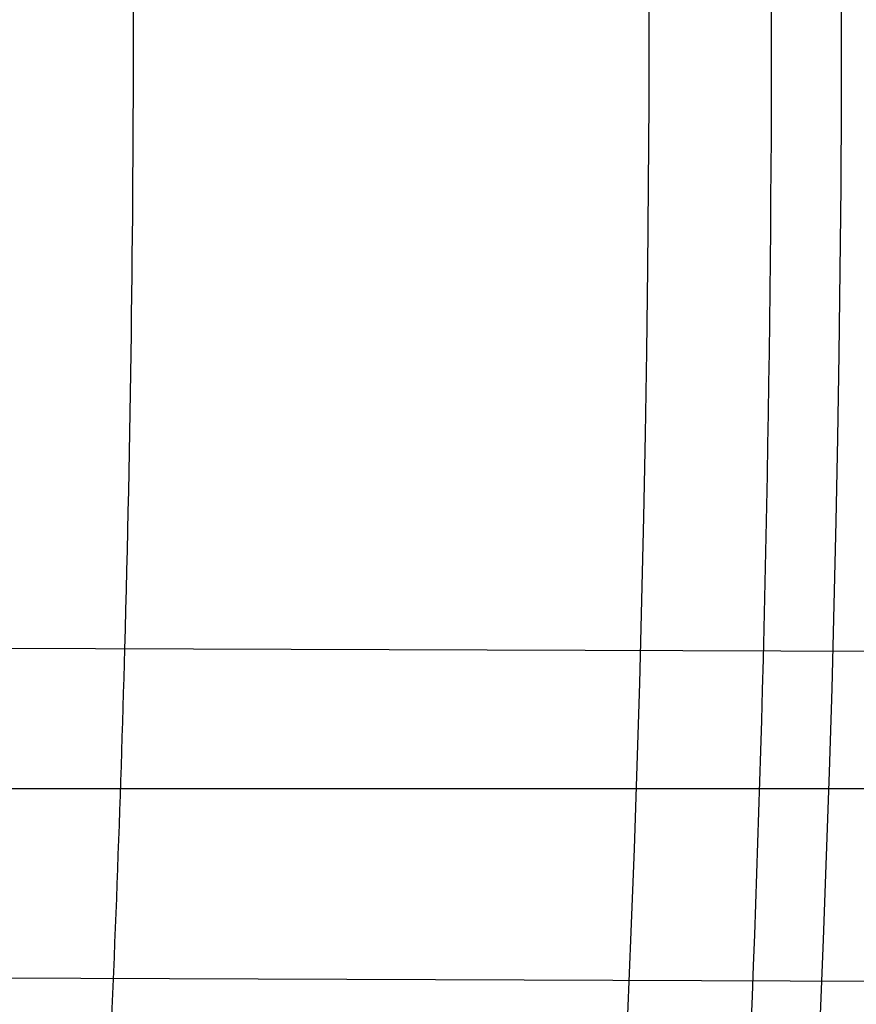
# Model space of a CAD drawing. Header units: millimetres. Extents: x 0 to 297, y 0 to 210.
# Tile 34 of 256: x 147.144 to 147.1554, y 91.1999 to 91.2133. Entities that reach past the tile are written whole.
import ezdxf

# ---------------------------------------------------------------- set-up
doc = ezdxf.new("R2010")
doc.units = ezdxf.units.MM
doc.header["$LTSCALE"] = 16.335
doc.layers.get('0').update_dxf_attribs({"linetype": 'CONTINUOUS'})
for name, color, linetype in [('01_GLOBAL', 7, 'CONTINUOUS'), ('INTFCLR_1', 7, 'CONTINUOUS'), ('INTFCLR_144815', 7, 'CONTINUOUS')]:
    doc.layers.add(name, color=color, linetype=linetype)

msp = doc.modelspace()

# ---------------------------------------------------------------- linework, layer by layer
at = {"color": 7, "linetype": 'Continuous'}
msp.add_circle((147.7028034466, 92.1254639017), 2.28, dxfattribs=at)
at = {"color": 9, "linetype": 'Continuous'}
msp.add_arc((147.7028034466, 92.1254639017), 2.2507792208, 182.9674534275, 267.0325465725, dxfattribs=at)
at = {"layer": '01_GLOBAL', "color": 7, "linetype": 'Continuous'}
msp.add_circle((147.7028034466, 92.1254639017), 2.31, dxfattribs=at)
at = {"layer": 'INTFCLR_1', "color": 9, "linetype": 'Continuous'}
for p, q in [((147.1634537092, 91.2046413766), (147.1433020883, 91.20471171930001)), ((147.1426812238, 91.202796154), (147.1634002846, 91.202796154)), ((147.1448474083, 91.2002063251), (147.1953015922, 91.20003020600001))]:
    msp.add_line(p, q, dxfattribs=at)
at = {"layer": 'INTFCLR_1', "color": 6, "linetype": 'Continuous'}
msp.add_line((147.1001148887, 91.2003624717), (147.1448474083, 91.2002063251), dxfattribs=at)
for radius, start, end in [(0.3620710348, 270, 90.00000002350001), (0.3440948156, 270, 90.00000002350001), (0.312931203, 356.0768556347, 358.4266729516)]:
    msp.add_arc((146.8326356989, 91.21329615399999), radius, start, end, dxfattribs=at)
at = {"layer": 'INTFCLR_1', "color": 9, "linetype": 'Continuous'}
for centre, radius, start, end in [((146.8355697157, 91.21329675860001), 0.3196637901, 346.8723352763, 13.1275089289), ((146.8355185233, 91.2132961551), 0.3170883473, 346.8756062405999, 13.1243934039), ((146.8326356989, 91.21329615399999), 0.312931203, 358.4266729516, 1.5733270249)]:
    msp.add_arc(centre, radius, start, end, dxfattribs=at)
for points, knots in [([(147.1545442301, 91.10133481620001), (147.1552565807, 91.1032731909), (147.1566525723, 91.10718726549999), (147.1593123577, 91.1151249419), (147.1636279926, 91.1293727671), (147.1676297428, 91.1460956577), (147.1702721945, 91.16104160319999), (147.1713830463, 91.16867329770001), (147.1719563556, 91.173087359), (147.1732796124, 91.18416899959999), (147.1746545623, 91.20310399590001), (147.1744340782, 91.2254439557), (147.1733950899, 91.23992123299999), (147.1727415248, 91.2466060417), (147.1722603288, 91.25105207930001), (147.1707735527, 91.263051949), (147.1673977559, 91.2822670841), (147.162533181, 91.3010270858), (147.1590536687, 91.3121616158), (147.157745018, 91.3161443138), (147.1557541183, 91.3220110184), (147.1512626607, 91.3342762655), (147.1435063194, 91.3522778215), (147.134673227, 91.3692848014), (147.1285153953, 91.3797527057), (147.1256373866, 91.3844123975), (147.1237254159, 91.38744979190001), (147.1185545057, 91.3954381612), (147.1098896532, 91.4076983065), (147.0978538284, 91.422623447), (147.0876594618, 91.4338109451), (147.0805381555, 91.4409619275), (147.0766007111, 91.4447480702), (147.0711374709, 91.44985418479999), (147.06349057, 91.45654009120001), (147.0552130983, 91.4630271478), (147.0499647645, 91.4667594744), (147.0474074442, 91.468475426), (147.0457289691, 91.46955422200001), (147.0442255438, 91.4704726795), (147.0429042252, 91.47123111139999), (147.041778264, 91.4718195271), (147.0407894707, 91.472284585), (147.0400295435, 91.4725282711), (147.0393696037, 91.4727013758), (147.0390133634, 91.47226709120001), (147.0393275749, 91.47165773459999), (147.0397818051, 91.4708884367), (147.0406181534, 91.46982558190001), (147.0417305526, 91.46851597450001), (147.0430342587, 91.46707463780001), (147.0444632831, 91.46553633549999), (147.0465759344, 91.4632999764), (147.0495827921, 91.4601566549), (147.0551951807, 91.45426742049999), (147.0613248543, 91.44766033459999), (147.0669087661, 91.4413454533), (147.0703603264, 91.43732991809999), (147.0759105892, 91.4307379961), (147.0844077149, 91.420055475), (147.0955472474, 91.4045136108), (147.1036099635, 91.3918258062), (147.1088887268, 91.38279463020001), (147.1124703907, 91.3764426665), (147.1186494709, 91.3648484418), (147.1269016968, 91.3473400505), (147.1325946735, 91.33274270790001), (147.1352425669, 91.3251743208)], [0, 0, 0, 0, 0.0103792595, 0.0208842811, 0.0420721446, 0.0851858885, 0.1071984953, 0.1183380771, 0.123943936, 0.1295693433, 0.1744299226, 0.2192388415, 0.2417237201, 0.2473597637, 0.2529962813, 0.2641993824, 0.3081295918, 0.3509327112, 0.3614952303, 0.3667582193, 0.3720021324, 0.3926323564, 0.4323913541, 0.4704239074, 0.4888657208, 0.4934194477, 0.497950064, 0.5069039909, 0.5412450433, 0.5733438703, 0.6032118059, 0.6172673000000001, 0.6240601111, 0.6306649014, 0.6548506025, 0.6750843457, 0.6834913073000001, 0.6872123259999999, 0.6905622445, 0.6935176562, 0.6960693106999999, 0.6982084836, 0.6999280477, 0.7014829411, 0.7024060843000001, 0.7029587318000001, 0.7038763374, 0.7054334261, 0.7076628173, 0.7105600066, 0.714112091, 0.7174145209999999, 0.7211168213, 0.7295725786, 0.7392778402, 0.7620040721, 0.7748640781, 0.7816422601, 0.7886165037, 0.8181744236, 0.8502177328, 0.884679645, 0.8936796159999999, 0.902792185, 0.9213283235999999, 0.9597006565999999, 1, 1, 1, 1]), ([(147.0432510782, 91.4712961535), (147.0440337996, 91.4712960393), (147.0461901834, 91.47014844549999), (147.048762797, 91.46875074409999), (147.05126835, 91.4671567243), (147.0538664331, 91.46544923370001), (147.0591995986, 91.46172715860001), (147.0676125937, 91.45526864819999), (147.0753919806, 91.448607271), (147.0809499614, 91.4435210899), (147.0849532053, 91.43975234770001), (147.0921910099, 91.4326376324), (147.1025540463, 91.4215075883), (147.114792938, 91.4066570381), (147.1236090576, 91.3944528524), (147.1288703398, 91.3865005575), (147.1308146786, 91.3834785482), (147.1337403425, 91.3788442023), (147.1399980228, 91.3684373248), (147.1489774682, 91.35152612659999), (147.1568675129, 91.333615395), (147.1614367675, 91.3214103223), (147.1634614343, 91.315574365), (147.1647919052, 91.3116136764), (147.1683281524, 91.3005448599), (147.1732735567, 91.28189290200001), (147.1767074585, 91.26277767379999), (147.1782194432, 91.25084162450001), (147.1787086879, 91.2464202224), (147.1793731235, 91.239773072), (147.1804294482, 91.225377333), (147.1806536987, 91.2031593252), (147.1792555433, 91.18432974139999), (147.1779104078, 91.17331158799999), (147.1773275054, 91.1689219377), (147.1761979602, 91.1613317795), (147.1735104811, 91.14646433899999), (147.1694409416, 91.12983253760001), (147.1650544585, 91.1156677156), (147.1623504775, 91.1077743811), (147.1609312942, 91.1038821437), (147.1602071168, 91.101954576)], [0, 0, 0, 0, 0.0056084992, 0.016622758, 0.0214510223, 0.0268121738, 0.0389184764, 0.0680276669, 0.1027789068, 0.1122614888, 0.1220107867, 0.1421735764, 0.1849752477, 0.2309092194, 0.2799812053, 0.2927645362, 0.2992310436, 0.3057293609, 0.3320345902, 0.3862266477, 0.4428037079, 0.4721337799, 0.479586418, 0.4870651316, 0.5020714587, 0.5628449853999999, 0.6251697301, 0.6410581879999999, 0.6490513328, 0.6570434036, 0.6889243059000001, 0.7524504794, 0.8160576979, 0.8240355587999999, 0.8319861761, 0.8477866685, 0.8790166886, 0.9402183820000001, 0.9703167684, 0.9852456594, 1, 1, 1, 1]), ([(147.1352425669, 91.3251743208), (147.1379952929, 91.3173062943), (147.1429940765, 91.3011381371), (147.1477529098, 91.2803563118), (147.1501024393, 91.2664766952), (147.151047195, 91.25992895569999), (147.151638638, 91.2555231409), (147.1530856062, 91.2433864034), (147.1544764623, 91.2233725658), (147.1542807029, 91.20328770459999), (147.1535512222, 91.1910087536), (147.1532177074, 91.18652789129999), (147.1526544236, 91.1798590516), (147.1511010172, 91.1656587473), (147.1474849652, 91.14424882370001), (147.1430641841, 91.1264696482), (147.1400632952, 91.11626601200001), (147.1388460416, 91.1122647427), (147.1366541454, 91.1054011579), (147.1320236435, 91.0921526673), (147.124625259, 91.0740934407), (147.1170139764, 91.0585866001), (147.1121048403, 91.04953546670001), (147.1103239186, 91.0463430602), (147.1076776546, 91.0416856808), (147.101977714, 91.0320864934), (147.0929326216, 91.0182729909), (147.0818447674, 91.0031946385), (147.0738492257, 90.9933581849), (147.0692400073, 90.98795922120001), (147.0675023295, 90.98594413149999), (147.0645699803, 90.98259275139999), (147.059151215, 90.9765593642), (147.053263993, 90.970291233), (147.047929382, 90.96470254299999), (147.0447760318, 90.96141758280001), (147.0421529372, 90.95852111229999), (147.0404461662, 90.9566902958), (147.0382254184, 90.953302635), (147.0420399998, 90.9548103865), (147.0441807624, 90.9561001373), (147.0467768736, 90.9576910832), (147.049052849, 90.9592201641), (147.0517912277, 90.9611186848), (147.0555009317, 90.9638362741), (147.0602492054, 90.9675267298), (147.067344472, 90.9733657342), (147.0736957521, 90.9790617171), (147.0792529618, 90.984391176), (147.0832359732, 90.9883220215), (147.0904141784, 90.995723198), (147.1006451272, 91.0072645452), (147.1126583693, 91.02260972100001), (147.1212603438, 91.03518056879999), (147.1263733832, 91.0433562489), (147.1282611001, 91.0464624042), (147.1311015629, 91.0512283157), (147.1371674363, 91.06192946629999), (147.1458250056, 91.07929936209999), (147.1517810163, 91.09381584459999), (147.1545442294, 91.1013348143)], [0, 0, 0, 0, 0.0419449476, 0.0850695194, 0.1071739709, 0.1127634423, 0.1183584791, 0.1295423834, 0.1742656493, 0.2191961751, 0.2304978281, 0.2361598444, 0.2418057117, 0.2641744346, 0.3080240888, 0.3509528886, 0.3562644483, 0.3615432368, 0.3719979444, 0.3925183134, 0.4321501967, 0.4701192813, 0.4793724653, 0.4839620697, 0.48851378, 0.5063269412, 0.5401307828, 0.5715496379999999, 0.6004673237, 0.6038923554, 0.6072711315, 0.6138564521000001, 0.6263016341, 0.6480618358, 0.6572019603, 0.6650284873, 0.6713159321, 0.6759369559, 0.6799952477, 0.6841765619, 0.6887949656, 0.6950107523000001, 0.6986911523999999, 0.7027318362, 0.7117342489, 0.7218512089, 0.7329803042, 0.7579718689, 0.7647510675, 0.7717251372, 0.7861300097, 0.8166264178, 0.8492835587, 0.8841348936, 0.8932111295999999, 0.8978052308, 0.9024247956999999, 0.92112918, 0.9596906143, 1, 1, 1, 1]), ([(147.0432510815, 90.95529614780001), (147.0431330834, 90.9552961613), (147.0428441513, 90.9553531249), (147.0428590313, 90.9558725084), (147.043168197, 90.95640686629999), (147.0437027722, 90.9572011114), (147.0445175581, 90.95818962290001), (147.046088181, 90.9599701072), (147.0479460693, 90.9619169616), (147.0500136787, 90.9640475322), (147.0523867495, 90.9664713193), (147.0572874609, 90.9714632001), (147.0632966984, 90.9777061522), (147.0688203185, 90.9837027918), (147.0718101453, 90.9870357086), (147.0735816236, 90.98903946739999), (147.0782783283, 90.99440584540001), (147.0864250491, 91.00418350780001), (147.0977271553, 91.0191807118), (147.106950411, 91.0329268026), (147.1127640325, 91.04248277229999), (147.1154623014, 91.0471180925), (147.1172776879, 91.05029448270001), (147.1222795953, 91.05929630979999), (147.1300362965, 91.0747212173), (147.1375818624, 91.0926999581), (147.1423047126, 91.10589161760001), (147.1445398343, 91.11272452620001), (147.1457809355, 91.1167074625), (147.1488392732, 91.126859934), (147.1533458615, 91.1445526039), (147.157034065, 91.1658702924), (147.1586182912, 91.180009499), (147.159192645, 91.1866486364), (147.1595326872, 91.1911091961), (147.1602764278, 91.2033320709), (147.1604760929, 91.2233285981), (147.1590577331, 91.24325260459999), (147.157582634, 91.2553325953), (147.1569796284, 91.2597183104), (147.1560162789, 91.2662369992), (147.1536199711, 91.28005764), (147.1487661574, 91.30074973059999), (147.1436711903, 91.31683624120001), (147.1408661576, 91.3246635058)], [0, 0, 0, 0, 0.0008731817, 0.001718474, 0.0032338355, 0.0055641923, 0.008732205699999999, 0.0127298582, 0.0231213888, 0.0286463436, 0.0346993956, 0.04822263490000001, 0.0804125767, 0.0988155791, 0.1085508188, 0.1135449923, 0.1186070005, 0.1613231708, 0.2076862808, 0.2575123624, 0.2837454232, 0.2904461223, 0.2972015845, 0.3108183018, 0.3666504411, 0.4248609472, 0.4549769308, 0.4703146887, 0.4780576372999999, 0.4858477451, 0.5487776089, 0.6130123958, 0.6457680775, 0.6540347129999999, 0.6623246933, 0.6788711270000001, 0.74464742, 0.8101273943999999, 0.8265053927, 0.8346996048, 0.8428861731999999, 0.8752668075, 0.9384714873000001, 1, 1, 1, 1])]:
    msp.add_open_spline(points, degree=3, knots=knots, dxfattribs=at)
at = {"layer": 'INTFCLR_1', "color": 6, "linetype": 'Continuous'}
for points, knots in [([(147.0687421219, 91.471296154), (147.0680098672, 91.471296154), (147.0693330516, 91.4687756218), (147.0704693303, 91.467385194), (147.0723263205, 91.4649452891), (147.0746177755, 91.4621855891), (147.0775470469, 91.4586635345), (147.080971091, 91.4545734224), (147.0846437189, 91.4501248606), (147.0882701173, 91.4456544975), (147.0916458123, 91.4413964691), (147.0947448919, 91.4374001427), (147.0975630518, 91.4336830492), (147.100110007, 91.43025113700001), (147.1024035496, 91.4270965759), (147.1044661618, 91.42420581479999), (147.1063189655, 91.42156217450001), (147.1079764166, 91.4191585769), (147.109457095, 91.41697923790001), (147.1107791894, 91.41500612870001), (147.1119635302, 91.41321632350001), (147.1130167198, 91.4116068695), (147.1139517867, 91.4101630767), (147.1147816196, 91.40886997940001), (147.1157213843, 91.40739324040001), (147.1167390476, 91.40577702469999), (147.1179255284, 91.4038688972), (147.1189332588, 91.4022267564), (147.1198501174, 91.4007161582), (147.1206424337, 91.39939950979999), (147.1215180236, 91.39793052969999), (147.1224842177, 91.39629179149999), (147.1235503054, 91.3944610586), (147.1247223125, 91.39242084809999), (147.1260120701, 91.3901411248), (147.1274302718, 91.3875908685), (147.1289898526, 91.38473071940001), (147.1307073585, 91.3815107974), (147.1325944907, 91.3778829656), (147.1346618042, 91.3737915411), (147.1369222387, 91.3691683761), (147.1393944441, 91.3639182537), (147.1420944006, 91.3579264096), (147.1450364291, 91.35104633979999), (147.1482313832, 91.34310189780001), (147.1516877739, 91.333841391), (147.1553587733, 91.32305212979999), (147.1590017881, 91.3110314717), (147.1623609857, 91.29828596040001), (147.1652568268, 91.2853933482), (147.1676651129, 91.27246551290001), (147.1695853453, 91.2595536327), (147.1710275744, 91.24665569), (147.1719965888, 91.2338021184), (147.1725011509, 91.220980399), (147.1725469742, 91.2082107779), (147.1721391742, 91.1954815), (147.171280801, 91.1827942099), (147.1699742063, 91.1701590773), (147.1682169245, 91.1575506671), (147.1660086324, 91.14498581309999), (147.1633383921, 91.13243724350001), (147.1602041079, 91.1199208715), (147.1566465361, 91.10761035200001), (147.1528751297, 91.0961038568), (147.1491593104, 91.0858888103), (147.1457087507, 91.0771645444), (147.1425365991, 91.06966793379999), (147.1396288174, 91.06317715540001), (147.136972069, 91.0575230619), (147.1345472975, 91.05256702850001), (147.1323371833, 91.04820589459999), (147.130325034, 91.04435576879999), (147.1284994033, 91.0409536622), (147.1268466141, 91.0379445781), (147.1253496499, 91.03527438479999), (147.1239936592, 91.03289842), (147.1227647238, 91.03077892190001), (147.1216541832, 91.02889081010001), (147.1206539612, 91.02721139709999), (147.1197533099, 91.02571551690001), (147.1189386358, 91.0243754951), (147.1179864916, 91.0228229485), (147.1170567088, 91.02132445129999), (147.1160957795, 91.01979310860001), (147.1152647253, 91.01847969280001), (147.1143298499, 91.0170161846), (147.1132770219, 91.0153850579), (147.1120898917, 91.0135672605), (147.1107550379, 91.0115487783), (147.109257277, 91.00931589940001), (147.107577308, 91.00685036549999), (147.1056960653, 91.0041348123), (147.1035922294, 91.00115366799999), (147.1012492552, 90.99789872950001), (147.0986446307, 90.99435615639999), (147.095755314, 90.99051364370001), (147.0925736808, 90.9863814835), (147.0890986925, 90.98197223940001), (147.0853575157, 90.9773388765), (147.0815402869, 90.9727029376), (147.0779667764, 90.9684297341), (147.0748968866, 90.9647430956), (147.0724998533, 90.96186262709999), (147.070552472, 90.95931757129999), (147.0693788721, 90.95788398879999), (147.0679949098, 90.955296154), (147.0687421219, 90.955296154)], [0, 0, 0, 0, 0.003860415, 0.007501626, 0.0124785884, 0.0188917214, 0.0268498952, 0.0364677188, 0.0470694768, 0.0572444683, 0.0668187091, 0.0757144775, 0.083905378, 0.09140992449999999, 0.0982451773, 0.1044667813, 0.1101313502, 0.1152642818, 0.1198589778, 0.1240215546, 0.1277856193, 0.1311734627, 0.1341617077, 0.1368541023, 0.1392736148, 0.1433897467, 0.1469230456, 0.1511192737, 0.1535471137, 0.1562389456, 0.1592204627, 0.1625628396, 0.1662680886, 0.1703891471, 0.174967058, 0.1800766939, 0.1857729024, 0.1921414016, 0.1993155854, 0.2073311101, 0.2163077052, 0.2264451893, 0.2379233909, 0.250953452, 0.2658909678, 0.283062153, 0.3030578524, 0.3259639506, 0.3492662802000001, 0.3725305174, 0.3956109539, 0.4185782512, 0.4413347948, 0.4640172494, 0.4865192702, 0.508968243, 0.531324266, 0.5536477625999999, 0.5759939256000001, 0.5982772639, 0.620747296, 0.6432362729, 0.6658996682, 0.68875599, 0.7107777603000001, 0.7297237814, 0.7460531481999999, 0.7602331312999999, 0.7726347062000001, 0.7835467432, 0.793166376, 0.8017211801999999, 0.8093215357, 0.8160683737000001, 0.8220758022, 0.8274205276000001, 0.8322066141, 0.8364980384, 0.8403367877, 0.8437547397, 0.8468031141, 0.8495420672, 0.8520223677, 0.8564046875, 0.8588391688, 0.8615533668, 0.8645986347, 0.8679945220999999, 0.8717882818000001, 0.8760445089, 0.8807522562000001, 0.8859628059, 0.8917731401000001, 0.898168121, 0.9051985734, 0.9129160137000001, 0.9213486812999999, 0.9305434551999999, 0.9404096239, 0.9509435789, 0.961943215, 0.9720502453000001, 0.980371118, 0.9870628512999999, 0.992271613, 0.9960607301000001, 1, 1, 1, 1]), ([(147.0687421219, 90.955296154), (147.0695765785, 90.955296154), (147.0710237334, 90.9562713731), (147.0732486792, 90.95761082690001), (147.0757995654, 90.95946440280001), (147.0789536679, 90.961879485), (147.0827092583, 90.9649629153), (147.0868482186, 90.9685570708), (147.0910477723, 90.97239951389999), (147.0950116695, 90.97619761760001), (147.0986438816, 90.97981660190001), (147.1019501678, 90.98323197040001), (147.1049461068, 90.98642655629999), (147.107653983, 90.9893965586), (147.1100921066, 90.9921410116), (147.1122806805, 90.9946618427), (147.1142479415, 90.99697597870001), (147.1160099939, 90.9990883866), (147.1175861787, 91.0010099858), (147.1189934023, 91.00275234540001), (147.1202530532, 91.0043338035), (147.1213970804, 91.00578808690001), (147.1225240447, 91.0072369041), (147.123724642, 91.00879917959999), (147.1249992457, 91.0104804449), (147.1262604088, 91.01216766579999), (147.1274992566, 91.0138470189), (147.1287882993, 91.0156184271), (147.1302152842, 91.0176089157), (147.131810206, 91.0198711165), (147.1335924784, 91.0224483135), (147.1355808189, 91.0253874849), (147.1377917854, 91.0287373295), (147.140242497, 91.0325578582), (147.1429592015, 91.03693302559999), (147.1459674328, 91.041959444), (147.1492907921, 91.0477551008), (147.1529541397, 91.0544760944), (147.1569786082, 91.0623053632), (147.1613909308, 91.07151686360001), (147.1661049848, 91.08224170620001), (147.1708180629, 91.0941429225), (147.1752249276, 91.1066907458), (147.1791389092, 91.1194098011), (147.1825261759, 91.1321758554), (147.1853979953, 91.1449752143), (147.1877529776, 91.157740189), (147.1896101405, 91.1705054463), (147.1909735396, 91.18321659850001), (147.1918561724, 91.1958938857), (147.1922659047, 91.2085247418), (147.1922092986, 91.2211113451), (147.1916906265, 91.233661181), (147.1907127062, 91.2461662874), (147.1892753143, 91.2586320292), (147.187377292, 91.2710565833), (147.1850186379, 91.28342093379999), (147.1821898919, 91.295752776), (147.1788863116, 91.3080366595), (147.1750915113, 91.32028680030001), (147.1708160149, 91.3324409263), (147.1662306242, 91.344040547), (147.1616300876, 91.3545469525), (147.1573218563, 91.36358934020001), (147.1533932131, 91.3712807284), (147.1498208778, 91.3778828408), (147.1465812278, 91.3835790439), (147.1436479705, 91.3885229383), (147.140997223, 91.39283156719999), (147.1386015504, 91.3966034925), (147.1364409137, 91.39991041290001), (147.1344943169, 91.402817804), (147.1327470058, 91.4053719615), (147.1311776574, 91.40762214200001), (147.1297748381, 91.4096001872), (147.1285161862, 91.41134904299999), (147.1273854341, 91.41289969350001), (147.1263043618, 91.41436455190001), (147.1251805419, 91.41587001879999), (147.1239422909, 91.41750783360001), (147.1226668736, 91.41917138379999), (147.1213873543, 91.4208174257), (147.120091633, 91.4224630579), (147.1186694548, 91.42424419), (147.1170808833, 91.426202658), (147.1153015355, 91.42835870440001), (147.1133143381, 91.4307214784), (147.1110956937, 91.4333033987), (147.1086258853, 91.4361110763), (147.1058792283, 91.4391528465), (147.1028357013, 91.44242739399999), (147.099478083, 91.4459266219), (147.0957850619, 91.44963712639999), (147.0917574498, 91.45352630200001), (147.0874623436, 91.4574873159), (147.0831967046, 91.46121773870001), (147.0792915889, 91.46444551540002), (147.0760051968, 91.4669754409), (147.073359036, 91.4689088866), (147.0710713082, 91.4702912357), (147.0695920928, 91.471296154), (147.0687421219, 91.471296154)], [0, 0, 0, 0, 0.0042187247, 0.0081401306, 0.0133978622, 0.0200459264, 0.0282638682, 0.0379443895, 0.0477615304, 0.05703690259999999, 0.0656973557, 0.0736821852, 0.0810680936, 0.0878383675, 0.0940009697, 0.0996271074, 0.1047154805, 0.1093563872, 0.1135342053, 0.1172803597, 0.1206792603, 0.1237557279, 0.1266349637, 0.1299589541, 0.1337168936, 0.1373013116, 0.1406085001, 0.1442672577, 0.148377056, 0.1529904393, 0.1582606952, 0.164218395, 0.1709303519, 0.1785521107, 0.1871652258, 0.1969659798, 0.2081658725, 0.2209392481, 0.2356613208, 0.2526660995, 0.2725685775, 0.2948769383, 0.3173640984, 0.3397873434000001, 0.3621386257, 0.3841211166, 0.4060891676, 0.4277469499, 0.4493218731, 0.470705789, 0.4919793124, 0.5131981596, 0.5343255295, 0.5554668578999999, 0.5765984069, 0.5977513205, 0.6189954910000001, 0.6402209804, 0.6617015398, 0.6832900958, 0.7050415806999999, 0.7268239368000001, 0.7463339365, 0.7630160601, 0.7774553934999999, 0.7899931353, 0.8009638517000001, 0.8105830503, 0.8190545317, 0.8265380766, 0.8331730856, 0.8390248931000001, 0.8442268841, 0.8488182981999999, 0.8528943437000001, 0.8564866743, 0.8597116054, 0.8625968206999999, 0.8656908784, 0.8692094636, 0.8729771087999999, 0.8762884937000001, 0.879749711, 0.8835661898, 0.8878115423, 0.8924986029, 0.8976989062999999, 0.9034198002, 0.9097088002, 0.9166034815, 0.9241390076, 0.9323094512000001, 0.9411199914, 0.9506041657, 0.9606137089, 0.9706541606, 0.9792553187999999, 0.9862062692, 0.9916647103, 0.9957028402, 1, 1, 1, 1])]:
    msp.add_open_spline(points, degree=3, knots=knots, dxfattribs=at)
at = {"layer": 'INTFCLR_144815', "color": 6, "linetype": 'Continuous'}
for radius in [0.3828680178, 0.364857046]:
    msp.add_circle((146.8326356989, 91.21329615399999), radius, dxfattribs=at)
for radius, start, end in [(0.5278075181, 313.9937911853, 154.5150993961), (0.5098075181, 312.9543589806, 154.5144414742), (0.49294334, 282.2440355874, 71.2863570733), (0.3889523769, 308.490992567, 51.50900743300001), (0.4069633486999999, 316.9838592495, 43.0161407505), (0.3840109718, 313.9992414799, 46.00075850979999)]:
    msp.add_arc((146.8326356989, 91.21329615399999), radius, start, end, dxfattribs=at)
at = {"layer": 'INTFCLR_144815', "color": 9, "linetype": 'Continuous'}
for centre, radius, start, end in [((146.8326356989, 91.21329615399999), 0.4896672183, 292.4997540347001, 54.0964566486), ((146.8326378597, 91.2132971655), 0.4417306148, 292.4997540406, 54.09645665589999), ((146.8326511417, 91.21329984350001), 0.434262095, 311.2505121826, 48.7494878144), ((146.8326356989, 91.21329615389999), 0.3958087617, 314.0862202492, 45.9137797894), ((146.8326356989, 91.21329615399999), 0.3863437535, 313.8592910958, 46.1407088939), ((146.8326356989, 91.21329615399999), 0.3838160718, 314.0319604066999, 45.9680396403)]:
    msp.add_arc(centre, radius, start, end, dxfattribs=at)
at = {"layer": 'INTFCLR_144815', "color": 6, "linetype": 'Continuous'}
for points, knots in [([(147.1951703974, 91.21329615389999), (147.1951703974, 91.2151817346), (147.195142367, 91.21895336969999), (147.1950162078, 91.2246105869), (147.1948058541, 91.2302678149), (147.1945111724, 91.2359250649), (147.1941319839, 91.2415822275), (147.1936680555, 91.2472392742), (147.1931191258, 91.2528959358), (147.1924848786, 91.2585520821), (147.1917649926, 91.264207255), (147.1909590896, 91.26986118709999), (147.1900668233, 91.2755131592), (147.1890877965, 91.2811626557), (147.1880216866, 91.2868086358), (147.1868681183, 91.29245032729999), (147.1856268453, 91.2980863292), (147.1842975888, 91.3037154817), (147.1828802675, 91.3093359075), (147.1813747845, 91.3149459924), (147.1797813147, 91.3205433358), (147.1781000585, 91.32612575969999), (147.1763315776, 91.3316902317), (147.1744765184, 91.3372338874), (147.1725359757, 91.3427529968), (147.1705112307, 91.3482438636), (147.1684040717, 91.3537020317), (147.1662166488, 91.3591228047), (147.1639516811, 91.3645008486), (147.1616124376, 91.36983037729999), (147.1592028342, 91.3751050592), (147.1567275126, 91.38031798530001), (147.1541918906, 91.38546170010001), (147.1516022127, 91.3905282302), (147.148965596, 91.39550911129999), (147.1462900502, 91.4003954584), (147.1435844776, 91.4051780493), (147.1408586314, 91.40984745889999), (147.1381230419, 91.4143942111), (147.1353888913, 91.4188089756), (147.1326678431, 91.42308279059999), (147.1299718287, 91.42720729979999), (147.1273128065, 91.4311749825), (147.1247025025, 91.4349793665), (147.1221521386, 91.43861522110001), (147.1196721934, 91.44207867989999), (147.1172721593, 91.445367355), (147.1149604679, 91.4484802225), (147.1127444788, 91.45141745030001), (147.1106305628, 91.4541801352), (147.1086237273, 91.45677066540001), (147.1067274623, 91.4591927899), (147.1049435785, 91.4614517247), (147.103272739, 91.4635534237), (147.1017147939, 91.46550415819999), (147.100269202, 91.4673100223), (147.0989350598, 91.4689769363), (147.097711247, 91.4705105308), (147.0965964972, 91.47191604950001), (147.0955896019, 91.4731983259), (147.0946891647, 91.4743615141), (147.0938941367, 91.4754104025), (147.0932019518, 91.47634662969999), (147.0926142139, 91.47718070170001), (147.0921197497, 91.4778950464), (147.0916656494, 91.4786931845), (147.0911667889, 91.47926436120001), (147.0911815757, 91.4802912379), (147.091447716, 91.4802960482)], [0, 0, 0, 0, 0.0193188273, 0.0386418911, 0.05797372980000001, 0.0773181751, 0.0966800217, 0.1160624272, 0.1354702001, 0.1549057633, 0.1743738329, 0.1938759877, 0.2134167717, 0.2329964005, 0.2526187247, 0.2722829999, 0.2919923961, 0.3117443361, 0.3315407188, 0.3513772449, 0.37125414, 0.391164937, 0.4111075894, 0.4310729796, 0.4510561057, 0.4710451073, 0.4910305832, 0.5109984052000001, 0.5309330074, 0.5508166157, 0.5706284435, 0.590344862, 0.6099392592, 0.6293819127, 0.6486401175, 0.6676780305, 0.6864570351, 0.7049360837, 0.7230721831, 0.7408210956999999, 0.7581383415, 0.7749801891, 0.7913047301, 0.8070730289, 0.822250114, 0.8368060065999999, 0.8507161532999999, 0.8639624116, 0.8765312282, 0.8884132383, 0.8996029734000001, 0.9101049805, 0.9199296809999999, 0.9290934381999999, 0.9376135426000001, 0.9455077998, 0.9527934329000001, 0.9594885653, 0.9656100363, 0.9711731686, 0.9761922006, 0.9806816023, 0.9846553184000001, 0.9881278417, 0.9911127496, 0.9936230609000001, 0.9972727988, 1, 1, 1, 1]), ([(147.1000017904, 90.9462962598), (147.099727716, 90.9463012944), (147.0997250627, 90.947357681), (147.1002170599, 90.94794967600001), (147.1006721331, 90.9487732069), (147.1011651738, 90.9495101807), (147.1017516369, 90.9503700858), (147.1024417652, 90.9513349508), (147.1032341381, 90.9524154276), (147.1041312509, 90.9536132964), (147.1051340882, 90.95493337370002), (147.1062444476, 90.95638049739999), (147.1074648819, 90.9579613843), (147.1087976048, 90.9596826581), (147.1102428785, 90.9615490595), (147.1117982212, 90.9635623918), (147.1134596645, 90.96572310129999), (147.1152251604, 90.9680346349), (147.1170968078, 90.9705064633), (147.11907733, 90.97314974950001), (147.1211639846, 90.9759692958), (147.1233499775, 90.9789650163), (147.1256270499, 90.9821351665), (147.1279885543, 90.9854805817), (147.1304260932, 90.98899990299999), (147.1329303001, 90.9926904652), (147.1354909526, 90.99654825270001), (147.1380971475, 91.00056793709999), (147.1407375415, 91.00474302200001), (147.1434005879, 91.00906600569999), (147.1460747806, 91.01352858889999), (147.1487488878, 91.01812191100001), (147.1514121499, 91.02283677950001), (147.1540544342, 91.0276638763), (147.1566663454, 91.03259393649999), (147.1592392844, 91.03761787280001), (147.1617654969, 91.04272691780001), (147.1642380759, 91.04791270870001), (147.1666509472, 91.0531673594), (147.168998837, 91.0584835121), (147.1712772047, 91.06385432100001), (147.1734821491, 91.0692733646), (147.1756107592, 91.0747356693), (147.1776563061, 91.0802251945), (147.179616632, 91.08573554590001), (147.1814926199, 91.0912680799), (147.1832864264, 91.0968296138), (147.1849983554, 91.10242207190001), (147.1866261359, 91.1080385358), (147.1881687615, 91.1136757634), (147.1896244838, 91.11932663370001), (147.1909923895, 91.12498576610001), (147.1922727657, 91.1306521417), (147.1934660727, 91.13632560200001), (147.1945727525, 91.142006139), (147.1955930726, 91.1476931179), (147.1965271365, 91.1533849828), (147.1973750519, 91.1590798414), (147.1981370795, 91.16477654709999), (147.1988135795, 91.17047477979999), (147.1994048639, 91.1761741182), (147.1999112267, 91.1818742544), (147.2003329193, 91.18757477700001), (147.2006701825, 91.19327563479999), (147.2009232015, 91.19897661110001), (147.2010921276, 91.2046777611), (147.2011770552, 91.2103789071), (147.2011780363, 91.2160801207), (147.2010950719, 91.2217812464), (147.2009281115, 91.227482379), (147.2006770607, 91.2331833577), (147.2003417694, 91.23888422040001), (147.1999220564, 91.2445847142), (147.1994176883, 91.2502847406), (147.198828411, 91.25598396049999), (147.1981539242, 91.2616821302), (147.1973939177, 91.26737879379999), (147.1965480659, 91.27307340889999), (147.1956160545, 91.27876523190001), (147.1945975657, 91.2844534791), (147.1934922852, 91.29013729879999), (147.1923000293, 91.2958151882), (147.1910207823, 91.3014850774), (147.1896545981, 91.3071449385), (147.1882014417, 91.31279333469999), (147.1866611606, 91.318429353), (147.1850338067, 91.3240513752), (147.1833198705, 91.329656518), (147.1815202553, 91.3352410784), (147.1796361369, 91.34080113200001), (147.1776688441, 91.34633289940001), (147.1756200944, 91.35183213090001), (147.1734920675, 91.3572940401), (147.1712874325, 91.36271337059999), (147.1690094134, 91.3680843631), (147.1666618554, 91.3734007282), (147.1642492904, 91.378655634), (147.1617769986, 91.38384170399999), (147.1592510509, 91.38895105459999), (147.1566783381, 91.39397535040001), (147.1540666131, 91.39890581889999), (147.1514244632, 91.4037333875), (147.1487612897, 91.4084487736), (147.1460872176, 91.41304266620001), (147.1434130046, 91.4175058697), (147.1407498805, 91.4218295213), (147.1381093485, 91.42600532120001), (147.1355029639, 91.4300257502), (147.1329420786, 91.4338842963), (147.1304375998, 91.43757562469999), (147.1279997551, 91.4410957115), (147.125637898, 91.4444419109), (147.1233603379, 91.44761298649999), (147.1211742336, 91.4506090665), (147.1190855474, 91.4534315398), (147.1170990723, 91.4560828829), (147.1152184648, 91.4585665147), (147.1134463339, 91.4608866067), (147.1117843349, 91.46304792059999), (147.1102333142, 91.4650556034), (147.1087934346, 91.4669150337), (147.1074642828, 91.4686317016), (147.1062450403, 91.4702110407), (147.1051345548, 91.4716583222), (147.1041315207, 91.47297865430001), (147.1032343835, 91.4741765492), (147.1024419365, 91.47525711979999), (147.1017517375, 91.4762220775), (147.1011652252, 91.47708205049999), (147.1006721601, 91.4778190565), (147.1002170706, 91.47864261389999), (147.0997250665, 91.4792346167), (147.0997277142, 91.48029101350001), (147.1000017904, 91.4802960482)], [0, 0, 0, 0, 0.0014101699, 0.0032891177, 0.0045779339, 0.0061083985, 0.0078869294, 0.009919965, 0.0122145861, 0.0147783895, 0.0176190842, 0.0207426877, 0.0241618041, 0.0278931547, 0.0319414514, 0.0363053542, 0.040981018, 0.0459630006, 0.0512683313, 0.0569309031, 0.0629543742, 0.0693130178, 0.0760084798, 0.08303351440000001, 0.0903785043, 0.09803123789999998, 0.105976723, 0.1141977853, 0.122675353, 0.1313888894, 0.140317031, 0.1494380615, 0.1587304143, 0.1681731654, 0.1777462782, 0.187430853, 0.1972092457, 0.2070653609, 0.2169845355, 0.2269535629, 0.2369608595, 0.2469959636, 0.2570491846, 0.2671179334, 0.2771316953, 0.2871355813, 0.2971697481, 0.3071923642, 0.3172217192, 0.3272506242, 0.3372572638, 0.3472396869, 0.357200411, 0.3671408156, 0.3770633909, 0.3869713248, 0.3968625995, 0.4067348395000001, 0.4165894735, 0.4264283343, 0.4362532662, 0.4460650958, 0.4558661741, 0.4656577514, 0.4754424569, 0.4852217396, 0.4949982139, 0.504773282, 0.5145496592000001, 0.5243287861, 0.5341133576, 0.5439047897, 0.5537055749, 0.5635169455, 0.5733411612, 0.5831795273, 0.5930338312, 0.6029053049, 0.6127948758, 0.6227033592, 0.6326318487, 0.6425809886, 0.652548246, 0.6625317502, 0.6725323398, 0.682550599, 0.6925874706, 0.7026400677, 0.7127021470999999, 0.7227700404, 0.7328393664, 0.7429043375, 0.7529583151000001, 0.7629934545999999, 0.7730007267, 0.7829699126, 0.7928892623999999, 0.8027455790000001, 0.8125242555, 0.8222091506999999, 0.8317827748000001, 0.8412261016, 0.8505191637, 0.8596410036, 0.8685700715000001, 0.8772846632, 0.8857633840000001, 0.8939857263, 0.9019325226, 0.9095865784, 0.9169329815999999, 0.9239594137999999, 0.9306564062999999, 0.9370174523, 0.9430388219, 0.9487194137, 0.9540603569, 0.95906494, 0.9637380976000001, 0.9680861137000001, 0.9721162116, 0.9758363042, 0.9792548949, 0.9823802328, 0.9852207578, 0.987784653, 0.9900795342, 0.9921128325, 0.9938914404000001, 0.9954219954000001, 0.9967108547, 0.9985898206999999, 1, 1, 1, 1]), ([(147.108707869, 91.471296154), (147.1084310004, 91.471296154), (147.1084189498, 91.4702306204), (147.1088854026, 91.469620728), (147.1093179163, 91.46878001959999), (147.1097871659, 91.4680264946), (147.1103458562, 91.46714788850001), (147.1110035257, 91.4661621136), (147.1117585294, 91.4650589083), (147.1126129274, 91.4638367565), (147.1135675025, 91.46249093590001), (147.1146233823, 91.46101728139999), (147.1157813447, 91.45941120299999), (147.1170420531, 91.4576679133), (147.1184057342, 91.4557826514), (147.1198723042, 91.4537505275), (147.1214410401, 91.4515669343), (147.1231107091, 91.44922735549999), (147.1248792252, 91.44672784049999), (147.1267437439, 91.4440648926), (147.128700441, 91.44123582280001), (147.130744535, 91.4382387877), (147.1328701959, 91.4350730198), (147.135070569, 91.4317389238), (147.1373378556, 91.42823811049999), (147.1396633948, 91.42457345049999), (147.1420378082, 91.42074904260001), (147.1444511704, 91.4167701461), (147.1468932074, 91.4126430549), (147.1493534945, 91.4083749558), (147.1518216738, 91.4039737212), (147.1542876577, 91.3994476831), (147.1567417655, 91.3948054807), (147.1591748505, 91.3900558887), (147.161578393, 91.3852076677), (147.1639445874, 91.3802693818), (147.1662663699, 91.37524929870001), (147.1685374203, 91.37015531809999), (147.1707521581, 91.3649948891), (147.1729057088, 91.35977497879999), (147.1749938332, 91.35450212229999), (147.1770129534, 91.3491822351), (147.1789599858, 91.3438209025), (147.1808324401, 91.33842298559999), (147.1826281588, 91.332993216), (147.184345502, 91.32753553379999), (147.1859830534, 91.3220538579), (147.1875398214, 91.3165513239), (147.1890149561, 91.31103112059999), (147.1904079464, 91.3054956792), (147.1917183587, 91.299947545), (147.1929460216, 91.2943885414), (147.194090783, 91.288820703), (147.1951526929, 91.2832453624), (147.1961317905, 91.2776640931), (147.1970282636, 91.27207777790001), (147.1978422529, 91.2664876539), (147.198574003, 91.26089430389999), (147.1992237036, 91.2552986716), (147.1997916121, 91.2497010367), (147.2002779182, 91.2441021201), (147.2006828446, 91.23850202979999), (147.201006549, 91.2329013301), (147.2012491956, 91.2272999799), (147.2014108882, 91.22169842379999), (147.2014917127, 91.21609654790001), (147.2014917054, 91.2104947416), (147.2014108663, 91.2048928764), (147.2012491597, 91.1992913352), (147.2010065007, 91.1936900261), (147.2006827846, 91.188089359), (147.20027785, 91.1824893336), (147.1997915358, 91.17689046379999), (147.1992236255, 91.17129292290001), (147.1985739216, 91.1656973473), (147.1978421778, 91.1601041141), (147.197028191, 91.154514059), (147.1961317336, 91.14892787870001), (147.1951526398, 91.1433466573), (147.1940907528, 91.13777145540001), (147.1929459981, 91.1322036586), (147.1917183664, 91.1266447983), (147.1904079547, 91.12109666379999), (147.1890149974, 91.1155613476), (147.1875398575, 91.1100411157), (147.1859831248, 91.10453869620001), (147.1843455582, 91.0990569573), (147.1826282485, 91.09359937), (147.1808325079, 91.0881695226), (147.178960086, 91.0827716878), (147.1770130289, 91.07741027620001), (147.1749939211, 91.07209041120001), (147.1729057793, 91.066817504), (147.1707522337, 91.06159759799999), (147.1685374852, 91.0564371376), (147.1662664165, 91.05134311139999), (147.1639446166, 91.04632298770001), (147.1615784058, 91.0413846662), (147.1591748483, 91.0365364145), (147.1567417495, 91.03178679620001), (147.1542876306, 91.02714457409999), (147.1518216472, 91.0226185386), (147.1493534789, 91.018217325), (147.1468932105, 91.01394925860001), (147.1444511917, 91.0098221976), (147.1420378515, 91.0058433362), (147.1396634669, 91.0020189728), (147.1373379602, 90.9983543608), (147.1350707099, 90.9948536), (147.1328703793, 90.991519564), (147.1307447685, 90.98835386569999), (147.1287007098, 90.9853568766), (147.12674404, 90.982527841), (147.1248795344, 90.9798649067), (147.1231110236, 90.977365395), (147.1214413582, 90.9750258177), (147.1198726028, 90.972842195), (147.1184060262, 90.9708100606), (147.117042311, 90.968924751), (147.1157815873, 90.9671814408), (147.114623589, 90.96557531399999), (147.11356769, 90.964101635), (147.1126130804, 90.9627557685), (147.11175866, 90.9615335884), (147.1110036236, 90.9604303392), (147.1103459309, 90.959444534), (147.1097872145, 90.9585658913), (147.1093179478, 90.95781234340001), (147.1088854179, 90.9569716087), (147.1084189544, 90.95636170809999), (147.1084309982, 90.955296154), (147.108707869, 90.955296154)], [0, 0, 0, 0, 0.0014861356, 0.0034579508, 0.0048068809, 0.0064063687, 0.0082626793, 0.0103820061, 0.0127711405, 0.0154368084, 0.0183865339, 0.0216275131, 0.0251677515, 0.0290144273, 0.0331753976, 0.0376570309, 0.0424661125, 0.0476073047, 0.0530850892, 0.0589012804, 0.0650564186, 0.0715486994, 0.07837362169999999, 0.08552418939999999, 0.0929907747, 0.1007612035, 0.1088208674, 0.1171531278, 0.1257396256, 0.1345607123, 0.143595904, 0.152824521, 0.1622261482, 0.171780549, 0.1814683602, 0.1912713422, 0.2011724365, 0.211155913, 0.2212074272, 0.2313141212, 0.2414644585, 0.2516478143, 0.2618559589, 0.2720801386, 0.2823146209, 0.2925525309, 0.302790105, 0.3130221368, 0.3232464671, 0.333459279, 0.3436597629, 0.3538452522, 0.3640159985, 0.3741700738, 0.3843086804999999, 0.3944307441, 0.4045380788, 0.4146299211, 0.4247087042, 0.434774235, 0.4448292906, 0.4548738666, 0.4649110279, 0.4749410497, 0.4849671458, 0.4949897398, 0.505012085, 0.515034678, 0.5250607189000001, 0.5350907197, 0.5451277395, 0.5551723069, 0.5652271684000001, 0.5752926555, 0.5853711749, 0.5954630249, 0.6055699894, 0.6156920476, 0.6258303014, 0.6359844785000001, 0.6461547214, 0.6563403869, 0.666540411, 0.676753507, 0.6869773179, 0.6972097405, 0.7074468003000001, 0.7176851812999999, 0.7279191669, 0.7381438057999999, 0.7483515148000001, 0.7585352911, 0.7686855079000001, 0.7787921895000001, 0.7888438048, 0.7988273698, 0.8087285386, 0.8185315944, 0.8282194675, 0.8377739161, 0.8471755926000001, 0.8564042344, 0.8654393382, 0.8742603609, 0.8828468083, 0.8911789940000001, 0.8992385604, 0.907008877, 0.9144753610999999, 0.9216258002, 0.9284505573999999, 0.9349426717, 0.941097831, 0.9469139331, 0.9523916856, 0.9575329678, 0.9623419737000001, 0.9668237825, 0.9709847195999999, 0.9748315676, 0.978371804, 0.9816129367, 0.9845626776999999, 0.9872284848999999, 0.9896176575, 0.9917371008, 0.9935934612, 0.9951930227, 0.9965419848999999, 0.9985138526, 1, 1, 1, 1]), ([(147.2022625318, 91.21329615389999), (147.2022625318, 91.215308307), (147.2022313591, 91.2193330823), (147.2020910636, 91.2253697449), (147.2018571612, 91.2314058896), (147.2015295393, 91.2374412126), (147.2011080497, 91.2434753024), (147.2005925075, 91.2495077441), (147.199982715, 91.2555378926), (147.1992784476, 91.2615651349), (147.1984795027, 91.2675885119), (147.19758567, 91.2736070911), (147.1965968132, 91.27961947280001), (147.1955128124, 91.2856243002), (147.1943336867, 91.2916196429), (147.1930595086, 91.2976036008), (147.1916905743, 91.30357358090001), (147.190227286, 91.3095269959), (147.188670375, 91.3154604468), (147.1870207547, 91.3213704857), (147.185279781, 91.3272527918), (147.1834490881, 91.33310292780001), (147.1815308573, 91.3389156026), (147.1795277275, 91.3446851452), (147.1774429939, 91.3504050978), (147.1752805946, 91.35606844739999), (147.17304523, 91.3616674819), (147.1707424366, 91.367193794), (147.1683786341, 91.37263833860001), (147.1659611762, 91.3779914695), (147.1634983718, 91.3832430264), (147.1609994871, 91.38838243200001), (147.1584747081, 91.3933988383), (147.1559350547, 91.3982813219), (147.153392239, 91.4030191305), (147.1508584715, 91.40760195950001), (147.1483462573, 91.4120201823), (147.1458681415, 91.4162651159), (147.1434364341, 91.42032926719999), (147.1410629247, 91.4242065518), (147.1387585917, 91.4278924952), (147.1365335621, 91.4313840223), (147.1343970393, 91.4346793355), (147.1323572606, 91.4377777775), (147.1304208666, 91.44068059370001), (147.12859274, 91.44339096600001), (147.1268760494, 91.4459137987), (147.125272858, 91.4482547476), (147.1237844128, 91.45041980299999), (147.1224114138, 91.45241489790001), (147.121154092, 91.4542459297), (147.1200124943, 91.45591809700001), (147.118986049, 91.45743754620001), (147.1180752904, 91.45880580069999), (147.1172765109, 91.4600374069), (147.116598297, 91.4611052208), (147.1158749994, 91.4623400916), (147.1152809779, 91.46325982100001), (147.1145954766, 91.4651770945), (147.1151168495, 91.4651861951)], [0, 0, 0, 0, 0.0222571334, 0.0445186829, 0.06678913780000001, 0.0890724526, 0.1113731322, 0.1336942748, 0.1560399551, 0.1784122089, 0.2008146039, 0.2232474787, 0.2457132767, 0.2682104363, 0.2907398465, 0.3132975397, 0.335882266, 0.3584869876, 0.3811076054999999, 0.4037333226, 0.4263560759, 0.4489611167, 0.4715354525, 0.4940600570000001, 0.5165143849, 0.5388745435, 0.5611129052, 0.5831981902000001, 0.6050953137, 0.6267656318, 0.6481667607, 0.6692530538, 0.6899760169, 0.7102848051, 0.7301274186, 0.7494519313, 0.7682075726, 0.7863455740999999, 0.8038210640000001, 0.8205941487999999, 0.8366306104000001, 0.8519037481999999, 0.8663901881, 0.880071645, 0.8929365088, 0.9049875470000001, 0.9162341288, 0.9266902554, 0.9363718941, 0.9452960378, 0.9534797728, 0.9609402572, 0.9676938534, 0.9737559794, 0.9791416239, 0.9838665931, 0.9879463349, 0.9942320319, 1, 1, 1, 1]), ([(147.2199719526, 91.21329615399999), (147.2199719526, 91.2171208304), (147.2198522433, 91.2247742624), (147.2193144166, 91.2362506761), (147.2184161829, 91.2477235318), (147.2171556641, 91.2591897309), (147.2155297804, 91.27064498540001), (147.2135364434, 91.2820825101), (147.211172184, 91.2934920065), (147.2084359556, 91.30486026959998), (147.2053267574, 91.31616932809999), (147.2018478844, 91.32739673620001), (147.1980044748, 91.3385131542), (147.1938092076, 91.3494833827), (147.1892793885, 91.360262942), (147.1844441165, 91.37080161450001), (147.1793401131, 91.3810381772), (147.1740201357, 91.3909054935), (147.1685487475, 91.40033006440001), (147.1630026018, 91.40923660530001), (147.1574693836, 91.4175544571), (147.1520409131, 91.4252204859), (147.1468089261, 91.43218812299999), (147.1418538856, 91.43842782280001), (147.1372471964, 91.44393474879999), (147.1330376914, 91.4487187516), (147.1292597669, 91.45280865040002), (147.1259311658, 91.4562373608), (147.1230571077, 91.45905496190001), (147.1206366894, 91.4612761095), (147.1186589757, 91.46301022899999), (147.1169342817, 91.46424962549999), (147.1157948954, 91.4651980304), (147.1151168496, 91.4651861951)], [0, 0, 0, 0, 0.0408499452, 0.0817377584, 0.1226908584, 0.1637418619, 0.2049215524, 0.2462459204, 0.2877224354, 0.329349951, 0.3711123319, 0.4129705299, 0.4548685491, 0.4967167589, 0.5383929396, 0.579731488, 0.6205367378, 0.6605415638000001, 0.6994421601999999, 0.7369113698, 0.7725873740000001, 0.8061275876, 0.8372253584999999, 0.8656390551, 0.8912193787, 0.9139002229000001, 0.9336943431, 0.9506758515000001, 0.9649483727, 0.9766362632, 0.9858655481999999, 0.9927569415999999, 1, 1, 1, 1]), ([(147.1774737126, 91.2132961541), (147.1774737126, 91.2097539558), (147.1773695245, 91.2026656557), (147.1769005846, 91.1920349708), (147.1761179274, 91.18140404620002), (147.1750192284, 91.17077369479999), (147.1736022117, 91.16014563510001), (147.1718643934, 91.1495230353), (147.1698022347, 91.13891070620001), (147.1674128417, 91.12831563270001), (147.1646953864, 91.1177473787), (147.161647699, 91.1072202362), (147.1582727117, 91.0967509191), (147.1545735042, 91.0863612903), (147.1505601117, 91.07607903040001), (147.1462460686, 91.0659371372), (147.1416542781, 91.0559767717), (147.1368163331, 91.0462460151), (147.1317748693, 91.0368019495), (147.1265856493, 91.02770706), (147.1213166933, 91.0190281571), (147.1160474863, 91.0108332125), (147.1108644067, 91.0031847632), (147.1058552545, 90.9961342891), (147.1011012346, 90.98971644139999), (147.0966707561, 90.9839448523), (147.0926151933, 90.9788149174), (147.0889666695, 90.97430523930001), (147.0857447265, 90.97038227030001), (147.0829483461, 90.96700405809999), (147.0805785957, 90.96413825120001), (147.0786107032, 90.96171254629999), (147.0770645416, 90.9597884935), (147.075840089, 90.95807503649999), (147.0750404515, 90.9570764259), (147.0742890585, 90.955296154), (147.0748011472, 90.955296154)], [0, 0, 0, 0, 0.0374136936, 0.0748639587, 0.1123780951, 0.1499879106, 0.1877264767, 0.2256114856, 0.2636616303, 0.3018965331, 0.3403130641, 0.3789003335, 0.4176356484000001, 0.4564792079, 0.4953691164, 0.5342020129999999, 0.5728718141, 0.611197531, 0.6489667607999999, 0.6859303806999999, 0.721782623, 0.7561939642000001, 0.788825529, 0.8193610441, 0.8475376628, 0.8731799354, 0.8962089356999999, 0.9166076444, 0.9344457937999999, 0.9498358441, 0.9629038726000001, 0.9737937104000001, 0.9826269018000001, 0.9895233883, 0.9945911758, 1, 1, 1, 1]), ([(147.091447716, 90.9462962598), (147.0911815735, 90.9463010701), (147.0911667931, 90.9473279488), (147.0916656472, 90.94789912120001), (147.0921197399, 90.94869724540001), (147.0926141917, 90.9494115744), (147.0932019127, 90.95024562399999), (147.0938940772, 90.95118182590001), (147.0946890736, 90.95223067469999), (147.0955894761, 90.9533938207), (147.0965963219, 90.95467603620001), (147.0977110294, 90.9560815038), (147.0989347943, 90.95761503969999), (147.1002689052, 90.95928191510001), (147.1017144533, 90.961087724), (147.1032723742, 90.9630384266), (147.1049431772, 90.965140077), (147.1067270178, 90.96739895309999), (147.1086232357, 90.9698210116), (147.1106300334, 90.9724114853), (147.1127439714, 90.9751741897), (147.114959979, 90.9781114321), (147.1172716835, 90.981224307), (147.1196716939, 90.9845129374), (147.1221516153, 90.9879763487), (147.1247019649, 90.9916121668), (147.1273122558, 90.9954165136), (147.1299712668, 90.99938415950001), (147.1326672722, 91.0035086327), (147.1353883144, 91.00778241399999), (147.1381224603, 91.0121971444), (147.1408580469, 91.01674386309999), (147.1435838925, 91.0214132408), (147.1462894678, 91.0261958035), (147.1489650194, 91.0310821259), (147.1516016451, 91.0360629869), (147.1541913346, 91.0411295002), (147.1567269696, 91.0462732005), (147.1592023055, 91.0514861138), (147.1616119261, 91.0567607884), (147.1639511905, 91.0620903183), (147.1662161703, 91.06746834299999), (147.1684036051, 91.07288909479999), (147.1705107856, 91.0783472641), (147.1725355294, 91.0838380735), (147.1744761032, 91.0893572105), (147.1763311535, 91.0949007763), (147.1780996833, 91.1004653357), (147.1797809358, 91.1060476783), (147.1813744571, 91.1116451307), (147.182879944, 91.11725515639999), (147.1842973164, 91.1228757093), (147.1856265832, 91.1285048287), (147.186867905, 91.13414097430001), (147.1880214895, 91.1397826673), (147.1890876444, 91.1454288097), (147.1900666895, 91.1510783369), (147.190958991, 91.15673046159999), (147.1917649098, 91.16238443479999), (147.1924848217, 91.1680397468), (147.1931190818, 91.17369594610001), (147.193668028, 91.1793527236), (147.1941319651, 91.18500982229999), (147.1945111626, 91.1906670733), (147.1948058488, 91.1963243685), (147.195016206, 91.2019816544), (147.1951423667, 91.20763890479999), (147.1951703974, 91.2114105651), (147.1951703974, 91.21329615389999)], [0, 0, 0, 0, 0.0027272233, 0.00637693, 0.0088871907, 0.0118720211, 0.0153444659, 0.0193180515, 0.02380733, 0.0288260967, 0.0343890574, 0.0405101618, 0.0472051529, 0.05449051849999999, 0.0623846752, 0.0709044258, 0.0800682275, 0.08989261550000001, 0.1003941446, 0.1115838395, 0.1234656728, 0.1360350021, 0.1492811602, 0.1631910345, 0.1777467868, 0.1929237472, 0.2086919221, 0.2250163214, 0.241858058, 0.2591751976, 0.2769240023, 0.2950599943, 0.3135389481, 0.3323178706, 0.3513557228, 0.3706138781, 0.3900565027, 0.40965088, 0.4293672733, 0.4491790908, 0.4690627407, 0.4889974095, 0.5089649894, 0.5289504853, 0.5489397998, 0.5689220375, 0.5888883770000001, 0.6088300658, 0.6287418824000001, 0.6486179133, 0.6684555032, 0.6882511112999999, 0.7080041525, 0.7277129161, 0.7473782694, 0.7670001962, 0.7865808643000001, 0.8061213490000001, 0.8256243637, 0.8450923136, 0.8645285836, 0.8839363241, 0.9033192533, 0.9226811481, 0.9420259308, 0.9613578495, 0.9806810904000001, 1, 1, 1, 1]), ([(147.1151168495, 90.9614061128), (147.1143787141, 90.9614189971), (147.1156276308, 90.96387244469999), (147.116525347, 90.9653700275), (147.1180474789, 90.96776425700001), (147.1198782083, 90.97048035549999), (147.1221966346, 90.97386887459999), (147.1249401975, 90.977848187), (147.1280292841, 90.98236300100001), (147.1312345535, 90.9871152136), (147.1343198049, 90.99178727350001), (147.1371505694, 90.9961634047), (147.1397182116, 91.0002232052), (147.1420356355, 91.0039666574), (147.1441247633, 91.0074086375), (147.1459961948, 91.0105523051), (147.1476694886, 91.0134129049), (147.1491620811, 91.0160070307), (147.1505046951, 91.0183764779), (147.1518049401, 91.0207025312), (147.1531218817, 91.0230934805), (147.1544355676, 91.02551742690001), (147.1556509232, 91.02779433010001), (147.1567224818, 91.02983075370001), (147.1576673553, 91.0316486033), (147.1585009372, 91.03326986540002), (147.159275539, 91.0347916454), (147.1600549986, 91.0363391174), (147.1609020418, 91.0380388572), (147.1618385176, 91.03994097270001), (147.1628764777, 91.0420780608), (147.1640270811, 91.0444846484), (147.1653010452, 91.0471973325), (147.1667075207, 91.0502532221), (147.1682609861, 91.0537075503), (147.1699714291, 91.05761502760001), (147.1718524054, 91.0620458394), (147.1739221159, 91.0670961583), (147.1761976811, 91.07288529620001), (147.178691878, 91.0795571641), (147.1814083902, 91.087265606), (147.184351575, 91.09624188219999), (147.1874453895, 91.106564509), (147.1904830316, 91.1178862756), (147.1932633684, 91.1296985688), (147.1956760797, 91.1415848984), (147.1977142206, 91.1535105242), (147.1993786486, 91.1654579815), (147.2006712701, 91.1774335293), (147.2015911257, 91.1894036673), (147.2021405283, 91.2013621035), (147.2022625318, 91.2093226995), (147.2022625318, 91.21329615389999)], [0, 0, 0, 0, 0.0081673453, 0.0154284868, 0.025145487, 0.0374546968, 0.0524606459, 0.0702814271, 0.0910268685, 0.1129482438, 0.1337055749, 0.1529641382, 0.1706077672, 0.186847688, 0.2016713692, 0.2151515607, 0.2273221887, 0.2383348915, 0.2482619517, 0.2574513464, 0.2678158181, 0.2784602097, 0.2879526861, 0.2963692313, 0.3039179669, 0.3106181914, 0.316537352, 0.3228091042, 0.3297871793, 0.3375473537, 0.3462645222, 0.3560710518, 0.3670580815, 0.3794198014, 0.3932872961, 0.4089598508, 0.4266081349, 0.4465389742, 0.4693403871, 0.4954216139, 0.5253358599, 0.5597543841, 0.5999196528, 0.6445403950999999, 0.6894180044, 0.7341505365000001, 0.7787008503, 0.8232446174, 0.8675822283, 0.911936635, 0.9560410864, 1, 1, 1, 1]), ([(147.2199719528, 91.21329615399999), (147.2199719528, 91.20935179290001), (147.2198447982, 91.2014540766), (147.2192718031, 91.18960893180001), (147.2183143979, 91.17776271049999), (147.2169704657, 91.16592406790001), (147.2152370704, 91.15409854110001), (147.2131110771, 91.1422940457), (147.2105896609, 91.13052183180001), (147.2076711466, 91.1187975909), (147.2043559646, 91.10714235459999), (147.2006478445, 91.09558314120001), (147.1965553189, 91.08415415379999), (147.1920936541, 91.0728977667), (147.1872869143, 91.0618653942), (147.182170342, 91.0511178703), (147.176792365, 91.0407250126), (147.1712162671, 91.0307642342), (147.1655201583, 91.0213170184), (147.1597950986, 91.0124640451), (147.1541405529, 91.00427840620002), (147.1486573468, 90.99681863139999), (147.1434400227, 90.99012324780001), (147.1385691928, 90.9842075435), (147.1341071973, 90.9790652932), (147.1300962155, 90.97467040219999), (147.1265604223, 90.9709890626), (147.1235085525, 90.9679671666), (147.1209407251, 90.9655885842), (147.1188462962, 90.9637323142), (147.1170262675, 90.96241322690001), (147.1158306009, 90.9613936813), (147.115116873, 90.96140613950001)], [0, 0, 0, 0, 0.0421285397, 0.08434683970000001, 0.1266414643, 0.1690446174, 0.2115817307, 0.2542734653, 0.2971305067, 0.3401457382, 0.3832945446, 0.4265305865, 0.4697791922, 0.5129300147, 0.5558322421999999, 0.5982870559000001, 0.6400420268, 0.6807938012, 0.7201892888, 0.7578469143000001, 0.7933806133, 0.8264335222, 0.8567170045, 0.8840287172, 0.9082689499, 0.9294277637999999, 0.9475672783, 0.9627965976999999, 0.9752495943, 0.9850650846, 0.9923757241, 1, 1, 1, 1])]:
    msp.add_open_spline(points, degree=3, knots=knots, dxfattribs=at)

doc.saveas('drawing.dxf')
